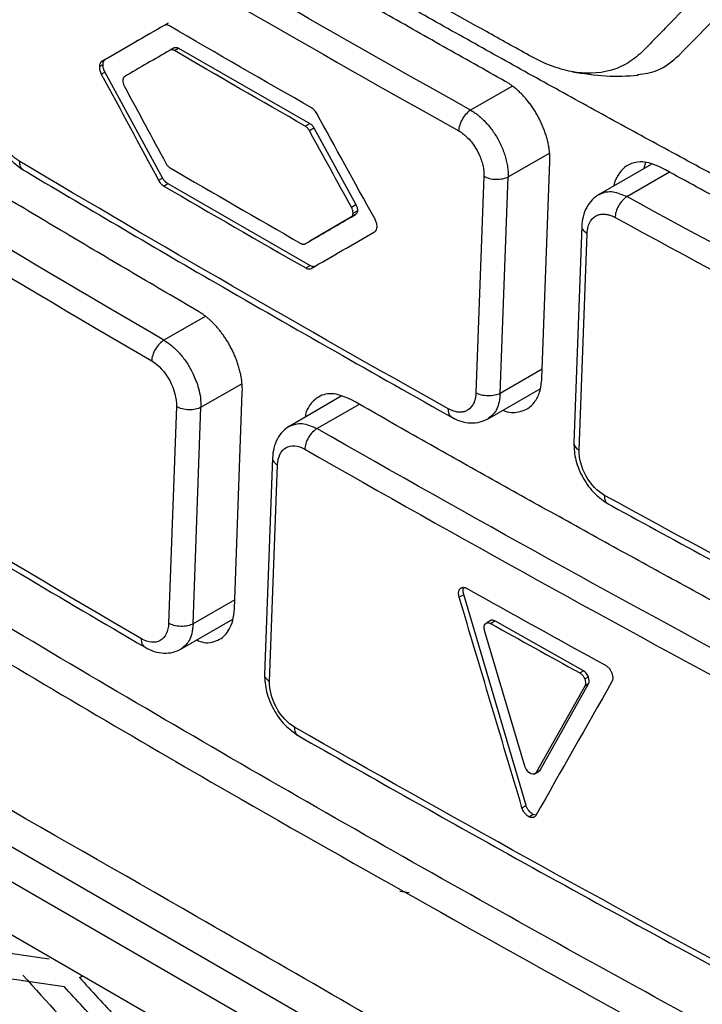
# Model space of a CAD drawing. Header units: millimetres. Extents: x 82 to 1002, y -172 to 1064.
# Tile 142 of 159: x 840 to 848, y 832 to 844. Entities that reach past the tile are written whole.
import ezdxf

# ---------------------------------------------------------------- set-up
doc = ezdxf.new("R2010")
doc.units = ezdxf.units.MM

msp = doc.modelspace()

# ---------------------------------------------------------------- linework, layer by layer
at = {"color": 7, "linetype": 'Continuous', "lineweight": 25}
for p, q in [((841.647, 843.507), (840.917, 843.086)), ((841.715, 843.221), (841.668, 843.194)), ((841.718, 843.19), (841.766, 843.217)), ((841.766, 843.217), (843.281, 842.348)), ((840.851, 843.006), (840.889, 843.028)), ((840.878, 843.063), (840.917, 843.086)), ((840.873, 842.918), (840.912, 842.94)), ((840.912, 842.94), (841.581, 841.717)), ((841.145, 842.892), (841.145, 842.892)), ((843.228, 842.318), (843.281, 842.348)), ((843.277, 842.265), (843.33, 842.296)), ((843.33, 842.296), (843.815, 841.41)), ((845.965, 839.404), (846.057, 841.907)), ((847.227, 841.875), (846.612, 841.521)), ((847.161, 841.898), (847.141, 841.826)), ((841.535, 841.691), (841.581, 841.717)), ((841.595, 841.625), (841.642, 841.652)), ((841.642, 841.652), (843.288, 840.708)), ((845.295, 841.737), (845.202, 839.234)), ((845.483, 839.228), (845.575, 841.731)), ((843.763, 841.38), (843.815, 841.41)), ((843.782, 841.311), (843.833, 841.34)), ((843.811, 841.294), (843.282, 840.989)), ((843.759, 841.264), (843.811, 841.294)), ((846.425, 841.166), (846.332, 838.657)), ((846.394, 838.574), (846.487, 841.077)), ((843.229, 840.958), (843.282, 840.989)), ((843.235, 840.678), (843.288, 840.708)), ((843.298, 840.672), (843.351, 840.703)), ((845.334, 838.931), (845.944, 839.283)), ((842.411, 836.739), (842.502, 839.242)), ((843.645, 839.195), (843.031, 838.84)), ((841.742, 839.076), (841.651, 836.573)), ((841.934, 836.566), (842.025, 839.068)), ((842.851, 838.484), (842.759, 835.981)), ((842.818, 835.899), (842.909, 838.402)), ((848.66, 828.892), (834.581, 837.019)), ((845.008, 836.875), (845.006, 836.884)), ((845.008, 836.875), (845.061, 836.905)), ((845.782, 834.469), (845.061, 836.905)), ((833.232, 836.787), (849.635, 827.318)), ((848.483, 828.59), (834.405, 836.717)), ((841.785, 836.269), (842.394, 836.62)), ((845.378, 836.607), (845.327, 836.577)), ((845.371, 836.57), (845.421, 836.599)), ((846.443, 836.024), (845.421, 836.599)), ((845.768, 834.921), (845.302, 836.489)), ((846.698, 836.088), (846.705, 836.084)), ((846.401, 836), (846.443, 836.024)), ((846.771, 836), (846.774, 835.991)), ((846.461, 835.847), (845.897, 834.849)), ((845.944, 834.876), (846.503, 835.871)), ((846.459, 835.929), (846.501, 835.953)), ((846.503, 835.871), (846.461, 835.847)), ((845.876, 834.831), (845.923, 834.858)), ((845.897, 834.849), (845.944, 834.876)), ((845.923, 834.859), (845.944, 834.876)), ((845.734, 834.442), (845.782, 834.469)), ((845.813, 834.338), (845.86, 834.365)), ((845.897, 834.355), (845.86, 834.365)), ((845.813, 834.338), (845.802, 834.345)), ((845.895, 834.353), (845.89, 834.344)), ((844.323, 833.476), (844.43, 833.463)), ((840.62, 832.479), (840.658, 832.5))]:
    msp.add_line(p, q, dxfattribs=at)
at = {"color": 8, "linetype": 'Continuous', "lineweight": 25}
for p, q in [((845.617, 842.776), (845.141, 842.501)), ((845.575, 841.731), (846.051, 842.006)), ((846.947, 841.502), (847.439, 841.787)), ((842.072, 840.116), (841.597, 839.842)), ((845.968, 839.508), (845.483, 839.228)), ((842.025, 839.068), (842.496, 839.34)), ((843.365, 838.822), (843.855, 839.104)), ((845.045, 836.987), (845.018, 836.971)), ((842.415, 836.844), (841.934, 836.566))]:
    msp.add_line(p, q, dxfattribs=at)
msp.add_arc((846.43, 838.665), 0.0986, 184.6027, 248.4276, dxfattribs=at)
at = {"color": 7, "linetype": 'Continuous', "lineweight": 25}
for points, knots in [([(849.911, 828.997), (849.877, 828.982), (849.759, 828.929), (849.376, 828.925), (848.731, 829.279), (847.951, 829.735), (846.803, 830.396), (844.813, 831.545), (841.335, 833.561), (838.034, 835.426), (835.634, 836.867), (834.864, 837.258), (834.444, 837.63), (834.165, 837.974), (833.816, 838.542), (833.555, 839.362), (833.206, 840.344), (832.216, 843.213), (831.249, 846.048), (830.295, 848.817), (830.013, 849.696), (830.079, 850.469), (830.146, 851.977), (830.219, 853.23), (830.276, 854.228)], [0, 0, 0, 0, 0.0045366, 0.015785, 0.0429601, 0.070566, 0.0981719, 0.1632429, 0.2794412, 0.463154, 0.5090821, 0.5319949, 0.543264, 0.5545106, 0.5658073, 0.5923623, 0.6187114, 0.6447354, 0.8213791, 0.8440777, 0.8667393, 0.8895064, 0.9120523, 1, 1, 1, 1]), ([(831.554, 852.983), (831.523, 852.076), (831.488, 851.057), (831.394, 849.831), (831.612, 849.169), (831.894, 848.27), (832.334, 846.891), (833.104, 844.499), (833.823, 842.25), (834.423, 840.479), (834.606, 839.843), (834.86, 839.369), (835.132, 839.001), (835.501, 838.72), (835.915, 838.478), (836.523, 838.095), (837.584, 837.446), (839.576, 836.239), (842.765, 834.36), (846.198, 832.45), (848.72, 831.047), (849.83, 830.49), (850.187, 830.52), (850.489, 830.673), (850.728, 831.067), (851.823, 832.453), (852.98, 834.033), (854.063, 835.449), (854.269, 835.718)], [0, 0, 0, 0, 0.069215, 0.077838, 0.095071, 0.112544, 0.140001, 0.189031, 0.276584, 0.293888, 0.311143, 0.319663, 0.328142, 0.341082, 0.35425, 0.367419, 0.398456, 0.453878, 0.552839, 0.691245, 0.760457, 0.77753, 0.786017, 0.794506, 0.811757, 0.82906, 0.967485, 1, 1, 1, 1]), ([(848.995, 845.076), (848.572, 844.65), (848.049, 844.119), (847.479, 843.539), (847.325, 843.381), (847.222, 843.276), (847.171, 843.222), (847.066, 843.121), (847.009, 843.077), (846.887, 843.006), (846.691, 842.924), (846.389, 842.916), (846.147, 842.985), (845.983, 843.048), (845.901, 843.089), (845.653, 843.225), (845.488, 843.317), (844.995, 843.592), (844.011, 844.142), (842.385, 845.069), (840.78, 846.007), (839.826, 846.575), (839.351, 846.86), (839.192, 846.954), (838.955, 847.099), (838.877, 847.151), (838.724, 847.27), (838.498, 847.471), (838.227, 847.811), (838.058, 848.103), (837.955, 848.304), (837.909, 848.407), (837.824, 848.618), (837.784, 848.724), (837.702, 848.936), (837.579, 849.254), (837.131, 850.421), (836.731, 851.485), (836.415, 852.338)], [0, 0, 0, 0, 0.125, 0.15625, 0.171875, 0.171875, 0.1875, 0.1875, 0.203125, 0.203125, 0.21875, 0.25, 0.265625, 0.265625, 0.28125, 0.28125, 0.3125, 0.3125, 0.375, 0.5, 0.625, 0.6875, 0.6875, 0.71875, 0.71875, 0.734375, 0.734375, 0.75, 0.78125, 0.796875, 0.796875, 0.8125, 0.8125, 0.828125, 0.828125, 0.84375, 0.875, 1, 1, 1, 1]), ([(853.202, 839.004), (852.954, 839.13), (852.457, 839.383), (851.716, 839.763), (850.978, 840.146), (850.243, 840.53), (849.512, 840.916), (848.783, 841.304), (848.058, 841.693), (847.335, 842.085), (846.616, 842.478), (845.9, 842.873), (845.187, 843.27), (844.478, 843.669), (843.771, 844.07), (843.068, 844.472), (842.368, 844.876), (841.671, 845.282), (840.977, 845.69), (840.286, 846.1), (839.598, 846.511), (838.914, 846.924), (838.233, 847.34), (837.555, 847.756), (836.88, 848.175), (836.208, 848.596), (835.539, 849.018), (834.873, 849.442), (834.211, 849.868), (833.552, 850.296), (833.115, 850.583), (832.896, 850.726)], [0, 0, 0, 0, 0.034527, 0.069044, 0.103552, 0.138053, 0.172546, 0.207033, 0.241513, 0.275989, 0.31046, 0.344927, 0.379391, 0.413852, 0.448312, 0.482771, 0.517229, 0.551688, 0.586148, 0.620609, 0.655073, 0.68954, 0.724011, 0.758487, 0.792967, 0.827454, 0.861947, 0.896448, 0.930956, 0.965473, 1, 1, 1, 1]), ([(845.541, 842.834), (845.302, 842.968), (844.824, 843.236), (844.111, 843.641), (843.4, 844.047), (842.693, 844.456), (841.989, 844.866), (841.288, 845.277), (840.824, 845.553), (840.592, 845.692)], [0, 0, 0, 0, 0.142864, 0.285722, 0.428574, 0.571426, 0.714278, 0.857136, 1, 1, 1, 1]), ([(841.997, 840.175), (841.746, 840.322), (841.244, 840.615), (840.496, 841.058), (839.751, 841.502), (839.009, 841.949), (838.271, 842.398), (837.537, 842.848), (837.05, 843.15), (836.806, 843.301)], [0, 0, 0, 0, 0.142837, 0.285676, 0.428519, 0.57137, 0.714232, 0.857108, 1, 1, 1, 1]), ([(841.681, 843.199), (841.679, 843.198), (841.674, 843.197), (841.67, 843.195), (841.668, 843.194)], [0, 0, 0, 0, 0.486864, 1, 1, 1, 1]), ([(841.704, 843.196), (841.7, 843.197), (841.692, 843.2), (841.685, 843.199), (841.681, 843.199)], [0, 0, 0, 0, 0.500892, 1, 1, 1, 1]), ([(841.718, 843.19), (841.715, 843.191), (841.711, 843.194), (841.706, 843.195), (841.704, 843.196)], [0, 0, 0, 0, 0.512688, 1, 1, 1, 1]), ([(841.715, 843.221), (841.719, 843.223), (841.726, 843.227), (841.738, 843.227), (841.752, 843.224), (841.761, 843.22), (841.766, 843.217)], [0, 0, 0, 0, 0.255431, 0.500486, 0.745291, 1, 1, 1, 1]), ([(847.07, 842.912), (847.149, 842.923), (847.332, 842.948), (847.469, 843.066), (847.546, 843.133)], [0, 0, 0, 0, 0.432568, 1, 1, 1, 1]), ([(840.917, 843.086), (840.913, 843.083), (840.905, 843.077), (840.897, 843.064), (840.891, 843.048), (840.889, 843.034), (840.889, 843.028)], [0, 0, 0, 0, 0.247965, 0.498059, 0.748654, 1, 1, 1, 1]), ([(840.889, 843.028), (840.889, 843.021), (840.889, 843.007), (840.893, 842.985), (840.901, 842.962), (840.908, 842.948), (840.912, 842.94)], [0, 0, 0, 0, 0.255109, 0.500032, 0.744938, 1, 1, 1, 1]), ([(846.317, 842.945), (846.445, 842.925), (846.697, 842.885), (846.951, 842.897), (847.077, 842.904)], [0, 0, 0, 0, 0.506496, 1, 1, 1, 1]), ([(841.123, 842.846), (841.123, 842.843), (841.122, 842.837), (841.123, 842.831), (841.123, 842.828)], [0, 0, 0, 0, 0.51301, 1, 1, 1, 1]), ([(841.125, 842.864), (841.125, 842.861), (841.123, 842.856), (841.123, 842.849), (841.123, 842.846)], [0, 0, 0, 0, 0.486867, 1, 1, 1, 1]), ([(841.123, 842.828), (841.124, 842.823), (841.126, 842.813), (841.129, 842.802), (841.131, 842.797)], [0, 0, 0, 0, 0.501455, 1, 1, 1, 1]), ([(841.135, 842.884), (841.133, 842.881), (841.129, 842.876), (841.126, 842.868), (841.125, 842.864)], [0, 0, 0, 0, 0.500993, 1, 1, 1, 1]), ([(841.131, 842.797), (841.132, 842.794), (841.135, 842.786), (841.139, 842.779), (841.141, 842.776)], [0, 0, 0, 0, 0.487096, 1, 1, 1, 1]), ([(841.145, 842.892), (841.143, 842.891), (841.14, 842.889), (841.137, 842.886), (841.135, 842.884)], [0, 0, 0, 0, 0.5127681, 1, 1, 1, 1]), ([(846.057, 841.907), (846.057, 841.925), (846.058, 841.96), (846.054, 842.015), (846.046, 842.07), (846.036, 842.126), (846.021, 842.182), (846.004, 842.237), (845.984, 842.291), (845.962, 842.344), (845.937, 842.396), (845.91, 842.446), (845.882, 842.494), (845.851, 842.54), (845.819, 842.584), (845.786, 842.625), (845.753, 842.664), (845.718, 842.699), (845.683, 842.732), (845.648, 842.762), (845.612, 842.789), (845.577, 842.814), (845.553, 842.827), (845.541, 842.834)], [0, 0, 0, 0, 0.053543, 0.106492, 0.158847, 0.210609, 0.261777, 0.312351, 0.362333, 0.411722, 0.460519, 0.508724, 0.556337, 0.603359, 0.649789, 0.695629, 0.740878, 0.785538, 0.829608, 0.873088, 0.91598, 0.958284, 1, 1, 1, 1]), ([(839.591, 842.526), (839.594, 842.46), (839.601, 842.328), (839.687, 842.113), (839.795, 841.958), (839.896, 841.861), (839.948, 841.826), (839.975, 841.809)], [0, 0, 0, 0, 0.249366, 0.498429, 0.748241, 0.874115, 1, 1, 1, 1]), ([(839.93, 841.91), (839.923, 841.914), (839.904, 841.926), (839.865, 841.955), (839.809, 842.01), (839.753, 842.085), (839.71, 842.163), (839.68, 842.235), (839.661, 842.301), (839.651, 842.358), (839.646, 842.403), (839.647, 842.43), (839.647, 842.441)], [0, 0, 0, 0, 0.0468035, 0.1184656, 0.255337, 0.4261876, 0.5444023, 0.6578571, 0.7740217, 0.8597158, 0.9394813, 1, 1, 1, 1]), ([(845.141, 842.501), (845.125, 842.492), (845.108, 842.478), (845.075, 842.443), (845.059, 842.422), (845.032, 842.375), (845.021, 842.351), (845.007, 842.304), (845.003, 842.281), (845.003, 842.262)], [0, 0, 0, 0, 0.25, 0.25, 0.5, 0.5, 0.75, 0.75, 1, 1, 1, 1]), ([(845.141, 842.501), (845.155, 842.493), (845.183, 842.476), (845.224, 842.446), (845.266, 842.411), (845.306, 842.371), (845.346, 842.327), (845.385, 842.278), (845.421, 842.225), (845.455, 842.169), (845.485, 842.11), (845.512, 842.049), (845.535, 841.985), (845.554, 841.921), (845.567, 841.856), (845.575, 841.792), (845.575, 841.751), (845.575, 841.731)], [0, 0, 0, 0, 0.058758, 0.118643, 0.179657, 0.2418, 0.305071, 0.369473, 0.435005, 0.501668, 0.569462, 0.638387, 0.708445, 0.779634, 0.851957, 0.925412, 1, 1, 1, 1]), ([(843.281, 842.348), (843.286, 842.345), (843.295, 842.34), (843.308, 842.327), (843.32, 842.313), (843.327, 842.302), (843.33, 842.296)], [0, 0, 0, 0, 0.254771, 0.499595, 0.744627, 1, 1, 1, 1]), ([(843.245, 842.306), (843.242, 842.308), (843.237, 842.313), (843.231, 842.316), (843.228, 842.318)], [0, 0, 0, 0, 0.487125, 1, 1, 1, 1]), ([(843.266, 842.283), (843.263, 842.287), (843.256, 842.296), (843.249, 842.303), (843.245, 842.306)], [0, 0, 0, 0, 0.501306, 1, 1, 1, 1]), ([(843.277, 842.265), (843.275, 842.268), (843.272, 842.274), (843.268, 842.28), (843.266, 842.283)], [0, 0, 0, 0, 0.512853, 1, 1, 1, 1]), ([(845.003, 842.262), (845.012, 842.257), (845.027, 842.248), (845.049, 842.232), (845.085, 842.204), (845.156, 842.134), (845.236, 842.011), (845.279, 841.885), (845.292, 841.812), (845.295, 841.77), (845.295, 841.749), (845.295, 841.737)], [0, 0, 0, 0, 0.056292, 0.095945, 0.141687, 0.287438, 0.570898, 0.784688, 0.892067, 0.93367, 1, 1, 1, 1]), ([(841.62, 841.887), (841.622, 841.884), (841.625, 841.878), (841.629, 841.872), (841.631, 841.87)], [0, 0, 0, 0, 0.513002, 1, 1, 1, 1]), ([(841.631, 841.87), (841.634, 841.865), (841.641, 841.856), (841.648, 841.85), (841.652, 841.846)], [0, 0, 0, 0, 0.50124, 1, 1, 1, 1]), ([(847.347, 841.836), (847.28, 841.864), (847.176, 841.908), (847.046, 841.902), (846.935, 841.862), (846.847, 841.77), (846.803, 841.676), (846.795, 841.628), (846.795, 841.626)], [0, 0, 0, 0, 0.265433, 0.414284, 0.573519, 0.817132, 0.994122, 1, 1, 1, 1]), ([(839.941, 841.829), (840.688, 841.387), (842.34, 840.411), (844.029, 839.457), (844.954, 838.935)], [0, 0, 0, 0, 0.4524822, 1, 1, 1, 1]), ([(841.652, 841.846), (841.655, 841.844), (841.66, 841.839), (841.666, 841.836), (841.669, 841.834)], [0, 0, 0, 0, 0.4869302, 1, 1, 1, 1]), ([(852.509, 839.101), (852.26, 839.229), (851.762, 839.485), (851.018, 839.872), (850.277, 840.261), (849.54, 840.652), (848.806, 841.044), (848.074, 841.439), (847.589, 841.703), (847.347, 841.836)], [0, 0, 0, 0, 0.142919, 0.285812, 0.428683, 0.571534, 0.714369, 0.85719, 1, 1, 1, 1]), ([(841.581, 841.717), (841.585, 841.71), (841.593, 841.697), (841.608, 841.679), (841.625, 841.663), (841.636, 841.656), (841.642, 841.652)], [0, 0, 0, 0, 0.2480267, 0.4980628, 0.7485964, 1, 1, 1, 1]), ([(845.295, 841.737), (845.311, 841.727), (845.333, 841.719), (845.381, 841.707), (845.408, 841.703), (845.463, 841.702), (845.49, 841.704), (845.538, 841.715), (845.558, 841.722), (845.575, 841.731)], [0, 0, 0, 0, 0.25, 0.25, 0.5, 0.5, 0.75, 0.75, 1, 1, 1, 1]), ([(846.628, 841.53), (846.599, 841.51), (846.542, 841.471), (846.479, 841.381), (846.435, 841.274), (846.428, 841.194), (846.425, 841.154)], [0, 0, 0, 0, 0.25397, 0.50743, 0.757194, 1, 1, 1, 1]), ([(846.947, 841.502), (846.931, 841.493), (846.914, 841.479), (846.881, 841.444), (846.865, 841.422), (846.838, 841.376), (846.828, 841.351), (846.814, 841.304), (846.81, 841.282), (846.809, 841.263)], [0, 0, 0, 0, 0.25, 0.25, 0.5, 0.5, 0.75, 0.75, 1, 1, 1, 1]), ([(843.773, 841.359), (843.772, 841.363), (843.769, 841.37), (843.765, 841.377), (843.763, 841.38)], [0, 0, 0, 0, 0.487095, 1, 1, 1, 1]), ([(843.781, 841.328), (843.78, 841.333), (843.779, 841.344), (843.775, 841.354), (843.773, 841.359)], [0, 0, 0, 0, 0.501385, 1, 1, 1, 1]), ([(843.779, 841.292), (843.78, 841.295), (843.781, 841.301), (843.782, 841.307), (843.782, 841.311)], [0, 0, 0, 0, 0.486706, 1, 1, 1, 1]), ([(843.782, 841.311), (843.782, 841.314), (843.782, 841.319), (843.781, 841.325), (843.781, 841.328)], [0, 0, 0, 0, 0.512891, 1, 1, 1, 1]), ([(843.833, 841.34), (843.833, 841.335), (843.832, 841.324), (843.827, 841.311), (843.82, 841.301), (843.814, 841.296), (843.811, 841.294)], [0, 0, 0, 0, 0.255705, 0.500811, 0.745499, 1, 1, 1, 1]), ([(843.815, 841.41), (843.818, 841.404), (843.824, 841.393), (843.83, 841.375), (843.833, 841.357), (843.833, 841.346), (843.833, 841.34)], [0, 0, 0, 0, 0.254753, 0.499544, 0.744569, 1, 1, 1, 1]), ([(846.487, 841.077), (846.488, 841.085), (846.489, 841.107), (846.496, 841.151), (846.517, 841.209), (846.555, 841.259), (846.602, 841.288), (846.649, 841.301), (846.696, 841.301), (846.74, 841.292), (846.777, 841.28), (846.8, 841.268), (846.809, 841.263)], [0, 0, 0, 0, 0.046748, 0.118411, 0.255235, 0.42603, 0.544244, 0.657657, 0.773866, 0.85982, 0.939564, 1, 1, 1, 1]), ([(843.759, 841.264), (843.761, 841.265), (843.765, 841.267), (843.768, 841.271), (843.769, 841.272)], [0, 0, 0, 0, 0.5126747, 1, 1, 1, 1]), ([(843.769, 841.272), (843.771, 841.275), (843.776, 841.28), (843.778, 841.288), (843.779, 841.292)], [0, 0, 0, 0, 0.500779, 1, 1, 1, 1]), ([(843.179, 840.962), (843.182, 840.961), (843.186, 840.958), (843.191, 840.957), (843.194, 840.956)], [0, 0, 0, 0, 0.512971, 1, 1, 1, 1]), ([(843.194, 840.956), (843.198, 840.955), (843.205, 840.952), (843.212, 840.953), (843.216, 840.953)], [0, 0, 0, 0, 0.50088, 1, 1, 1, 1]), ([(843.216, 840.953), (843.218, 840.954), (843.223, 840.955), (843.227, 840.957), (843.229, 840.958)], [0, 0, 0, 0, 0.486644, 1, 1, 1, 1]), ([(843.288, 840.708), (843.294, 840.705), (843.305, 840.7), (843.322, 840.696), (843.338, 840.697), (843.347, 840.701), (843.351, 840.703)], [0, 0, 0, 0, 0.247857, 0.497858, 0.74843, 1, 1, 1, 1]), ([(842.502, 839.242), (842.503, 839.26), (842.503, 839.295), (842.499, 839.35), (842.492, 839.404), (842.482, 839.459), (842.468, 839.513), (842.453, 839.566), (842.434, 839.618), (842.414, 839.668), (842.392, 839.717), (842.368, 839.763), (842.344, 839.808), (842.318, 839.85), (842.291, 839.89), (842.264, 839.928), (842.236, 839.963), (842.209, 839.996), (842.181, 840.026), (842.153, 840.054), (842.126, 840.08), (842.099, 840.103), (842.073, 840.124), (842.047, 840.143), (842.021, 840.16), (842.005, 840.17), (841.997, 840.175)], [0, 0, 0, 0, 0.053795, 0.106535, 0.15822, 0.20885, 0.258426, 0.306947, 0.354413, 0.400824, 0.446181, 0.490483, 0.53373, 0.575923, 0.617061, 0.657145, 0.696174, 0.734149, 0.771069, 0.806935, 0.841747, 0.875506, 0.90821, 0.93986, 0.970457, 1, 1, 1, 1]), ([(841.597, 839.842), (841.581, 839.833), (841.563, 839.819), (841.529, 839.785), (841.513, 839.764), (841.485, 839.718), (841.474, 839.693), (841.46, 839.646), (841.456, 839.624), (841.455, 839.605)], [0, 0, 0, 0, 0.25, 0.25, 0.5, 0.5, 0.75, 0.75, 1, 1, 1, 1]), ([(841.597, 839.842), (841.611, 839.834), (841.638, 839.817), (841.679, 839.786), (841.72, 839.751), (841.76, 839.711), (841.799, 839.666), (841.837, 839.618), (841.873, 839.565), (841.906, 839.51), (841.938, 839.446), (841.97, 839.371), (842, 839.28), (842.022, 839.175), (842.024, 839.106), (842.025, 839.068)], [0, 0, 0, 0, 0.058863, 0.118766, 0.17971, 0.241694, 0.30472, 0.368787, 0.433896, 0.500048, 0.56736, 0.651026, 0.751033, 0.867364, 1, 1, 1, 1]), ([(841.455, 839.605), (841.534, 839.559), (841.61, 839.475), (841.716, 839.28), (841.745, 839.169), (841.742, 839.076)], [0, 0, 0, 0, 0.5, 0.5, 1, 1, 1, 1]), ([(836.179, 839.421), (836.953, 838.944), (838.665, 837.89), (840.419, 836.859), (841.378, 836.295)], [0, 0, 0, 0, 0.452482, 1, 1, 1, 1]), ([(845.513, 839.034), (845.522, 839.031), (845.593, 839), (845.695, 839.008), (845.807, 839.052), (845.885, 839.127), (845.947, 839.242), (845.958, 839.349), (845.965, 839.404)], [0, 0, 0, 0, 0.036154, 0.290277, 0.44279, 0.611929, 0.797673, 1, 1, 1, 1]), ([(843.765, 839.154), (843.695, 839.184), (843.555, 839.245), (843.385, 839.207), (843.285, 839.105), (843.237, 839.018), (843.23, 838.965), (843.228, 838.954)], [0, 0, 0, 0, 0.283729, 0.575878, 0.79854, 0.959494, 1, 1, 1, 1]), ([(849.181, 836.158), (848.919, 836.299), (848.396, 836.58), (847.616, 837.004), (846.838, 837.43), (846.065, 837.858), (845.294, 838.288), (844.527, 838.72), (844.019, 839.009), (843.765, 839.154)], [0, 0, 0, 0, 0.142892, 0.285768, 0.42863, 0.571481, 0.714324, 0.857163, 1, 1, 1, 1]), ([(845.202, 839.234), (845.202, 839.224), (845.201, 839.206), (845.197, 839.181), (845.191, 839.154), (845.181, 839.126), (845.152, 839.067), (845.111, 839.031), (845.065, 839.017), (845.054, 839.014), (845.043, 839.013), (845.021, 839.01), (844.986, 839.012), (844.946, 839.022), (844.912, 839.035), (844.894, 839.044), (844.883, 839.05)], [0, 0, 0, 0, 0.056997, 0.096374, 0.141429, 0.220109, 0.285281, 0.569826, 0.599323, 0.632291, 0.653337, 0.677231, 0.785592, 0.892044, 0.932272, 1, 1, 1, 1]), ([(845.483, 839.228), (845.466, 839.219), (845.445, 839.212), (845.397, 839.201), (845.37, 839.199), (845.316, 839.2), (845.289, 839.204), (845.24, 839.216), (845.219, 839.225), (845.202, 839.234)], [0, 0, 0, 0, 0.25, 0.25, 0.5, 0.5, 0.75, 0.75, 1, 1, 1, 1]), ([(842.025, 839.068), (841.988, 839.049), (841.936, 839.038), (841.831, 839.041), (841.779, 839.054), (841.742, 839.076)], [0, 0, 0, 0, 0.5, 0.5, 1, 1, 1, 1]), ([(849.881, 830.842), (847.442, 832.142), (843.851, 834.134), (839.785, 836.529), (837.783, 837.743), (836.79, 838.355), (836.296, 838.662), (836.049, 838.815), (835.943, 838.881), (835.873, 838.925), (835.838, 838.947), (835.802, 838.97)], [0, 0, 0, 0, 0.5, 0.75, 0.875, 0.9375, 0.96875, 0.984375, 0.992188, 0.992188, 1, 1, 1, 1]), ([(844.919, 838.955), (844.955, 838.937), (845.028, 838.901), (845.142, 838.883), (845.252, 838.893), (845.315, 838.923), (845.346, 838.938)], [0, 0, 0, 0, 0.243937, 0.493658, 0.746488, 1, 1, 1, 1]), ([(843.051, 838.852), (843.023, 838.832), (842.967, 838.794), (842.905, 838.705), (842.862, 838.601), (842.854, 838.522), (842.851, 838.483)], [0, 0, 0, 0, 0.255486, 0.508219, 0.757766, 1, 1, 1, 1]), ([(843.365, 838.822), (843.349, 838.812), (843.332, 838.799), (843.298, 838.764), (843.282, 838.743), (843.254, 838.696), (843.243, 838.672), (843.229, 838.625), (843.225, 838.603), (843.225, 838.583)], [0, 0, 0, 0, 0.25, 0.25, 0.5, 0.5, 0.75, 0.75, 1, 1, 1, 1]), ([(842.909, 838.402), (842.913, 838.495), (842.949, 838.568), (843.065, 838.635), (843.145, 838.629), (843.225, 838.583)], [0, 0, 0, 0, 0.5, 0.5, 1, 1, 1, 1]), ([(846.332, 838.656), (846.336, 838.59), (846.344, 838.458), (846.435, 838.246), (846.57, 838.059), (846.679, 837.986), (846.734, 837.949)], [0, 0, 0, 0, 0.25, 0.499656, 0.749721, 1, 1, 1, 1]), ([(846.689, 838.05), (846.609, 838.094), (846.53, 838.176), (846.42, 838.37), (846.391, 838.48), (846.394, 838.574)], [0, 0, 0, 0, 0.5, 0.5, 1, 1, 1, 1]), ([(846.699, 837.968), (847.477, 837.544), (849.198, 836.607), (850.955, 835.693), (851.917, 835.193)], [0, 0, 0, 0, 0.4524821, 1, 1, 1, 1]), ([(845.022, 836.975), (845.025, 836.978), (845.032, 836.983), (845.044, 836.987), (845.057, 836.989), (845.067, 836.987), (845.072, 836.986)], [0, 0, 0, 0, 0.252336, 0.498236, 0.745038, 1, 1, 1, 1]), ([(845.061, 836.905), (845.058, 836.918), (845.053, 836.94), (845.055, 836.966), (845.058, 836.981), (845.061, 836.986), (845.061, 836.986)], [0, 0, 0, 0, 0.429715, 0.707624, 0.985948, 1, 1, 1, 1]), ([(845.072, 836.986), (845.075, 836.985), (845.083, 836.982), (845.09, 836.979), (845.094, 836.977)], [0, 0, 0, 0, 0.49716, 1, 1, 1, 1]), ([(845.006, 836.884), (845.005, 836.89), (845.002, 836.903), (845.001, 836.921), (845.003, 836.938), (845.006, 836.948), (845.007, 836.953)], [0, 0, 0, 0, 0.25236, 0.498252, 0.745038, 1, 1, 1, 1]), ([(845.007, 836.953), (845.009, 836.956), (845.012, 836.963), (845.016, 836.968), (845.018, 836.971)], [0, 0, 0, 0, 0.497061, 1, 1, 1, 1]), ([(841.977, 836.38), (842.004, 836.368), (842.066, 836.342), (842.155, 836.352), (842.262, 836.389), (842.345, 836.477), (842.398, 836.604), (842.406, 836.693), (842.411, 836.739)], [0, 0, 0, 0, 0.113537, 0.262374, 0.416279, 0.67258, 0.827529, 1, 1, 1, 1]), ([(841.651, 836.573), (841.647, 836.481), (841.612, 836.407), (841.496, 836.34), (841.417, 836.347), (841.338, 836.393)], [0, 0, 0, 0, 0.5, 0.5, 1, 1, 1, 1]), ([(841.934, 836.566), (841.917, 836.557), (841.896, 836.549), (841.847, 836.539), (841.82, 836.536), (841.764, 836.538), (841.737, 836.542), (841.688, 836.555), (841.667, 836.564), (841.651, 836.573)], [0, 0, 0, 0, 0.25, 0.25, 0.5, 0.5, 0.75, 0.75, 1, 1, 1, 1]), ([(845.421, 836.599), (845.413, 836.603), (845.4, 836.609), (845.383, 836.608), (845.373, 836.605), (845.368, 836.601), (845.367, 836.6)], [0, 0, 0, 0, 0.389943, 0.642175, 0.894781, 1, 1, 1, 1]), ([(841.378, 836.295), (841.414, 836.277), (841.485, 836.242), (841.597, 836.224), (841.706, 836.232), (841.768, 836.262), (841.799, 836.277)], [0, 0, 0, 0, 0.243769, 0.493526, 0.74649, 1, 1, 1, 1]), ([(846.705, 836.084), (846.71, 836.081), (846.72, 836.074), (846.734, 836.061), (846.746, 836.045), (846.754, 836.033), (846.758, 836.027)], [0, 0, 0, 0, 0.252318, 0.498212, 0.745019, 1, 1, 1, 1]), ([(842.759, 835.98), (842.763, 835.915), (842.771, 835.784), (842.858, 835.573), (842.989, 835.387), (843.095, 835.311), (843.148, 835.274)], [0, 0, 0, 0, 0.249862, 0.499386, 0.749469, 1, 1, 1, 1]), ([(846.758, 836.027), (846.76, 836.023), (846.765, 836.014), (846.769, 836.004), (846.771, 836)], [0, 0, 0, 0, 0.497147, 1, 1, 1, 1]), ([(846.774, 835.991), (846.776, 835.985), (846.78, 835.972), (846.783, 835.953), (846.784, 835.935), (846.782, 835.924), (846.781, 835.919)], [0, 0, 0, 0, 0.252114, 0.497901, 0.74476, 1, 1, 1, 1]), ([(843.107, 835.372), (843.028, 835.417), (842.951, 835.5), (842.844, 835.696), (842.815, 835.806), (842.818, 835.899)], [0, 0, 0, 0, 0.5, 0.5, 1, 1, 1, 1]), ([(846.781, 835.919), (846.78, 835.915), (846.778, 835.907), (846.775, 835.901), (846.773, 835.898)], [0, 0, 0, 0, 0.49698, 1, 1, 1, 1]), ([(843.148, 835.274), (843.955, 834.815), (845.74, 833.803), (847.564, 832.814), (848.563, 832.272)], [0, 0, 0, 0, 0.452482, 1, 1, 1, 1]), ([(845.802, 834.345), (845.797, 834.348), (845.787, 834.356), (845.774, 834.37), (845.759, 834.389), (845.744, 834.413), (845.738, 834.432), (845.734, 834.442)], [0, 0, 0, 0, 0.163319, 0.329292, 0.502553, 0.750322, 1, 1, 1, 1]), ([(845.86, 834.365), (845.843, 834.375), (845.827, 834.39), (845.799, 834.426), (845.789, 834.448), (845.782, 834.469)], [0, 0, 0, 0, 0.5, 0.5, 1, 1, 1, 1]), ([(845.89, 834.344), (845.887, 834.341), (845.881, 834.335), (845.869, 834.33), (845.854, 834.326), (845.835, 834.327), (845.82, 834.334), (845.813, 834.338)], [0, 0, 0, 0, 0.163389, 0.329383, 0.502591, 0.750374, 1, 1, 1, 1]), ([(839.428, 832.82), (839.568, 832.799), (839.847, 832.757), (840.128, 832.717), (840.269, 832.696)], [0, 0, 0, 0, 0.500449, 1, 1, 1, 1]), ([(840.446, 832.373), (840.305, 832.393), (840.024, 832.433), (839.744, 832.474), (839.604, 832.495)], [0, 0, 0, 0, 0.4995511, 1, 1, 1, 1]), ([(840.62, 832.479), (840.762, 832.324), (841.046, 832.014), (841.332, 831.705), (841.475, 831.551)], [0, 0, 0, 0, 0.5004412, 1, 1, 1, 1]), ([(841.3, 831.446), (841.157, 831.6), (840.872, 831.909), (840.588, 832.218), (840.446, 832.373)], [0, 0, 0, 0, 0.499553, 1, 1, 1, 1]), ([(839.606, 832.301), (839.747, 832.145), (840.029, 831.835), (840.312, 831.525), (840.454, 831.37)], [0, 0, 0, 0, 0.500493, 1, 1, 1, 1]), ([(840.28, 831.265), (840.139, 831.42), (839.855, 831.73), (839.574, 832.04), (839.433, 832.196)], [0, 0, 0, 0, 0.499509, 1, 1, 1, 1])]:
    msp.add_open_spline(points, degree=3, knots=knots, dxfattribs=at)
for points in [[(845.141, 842.501), (843.466, 843.439), (841.816, 844.391), (840.192, 845.358)], [(840.048, 845.122), (841.673, 844.154), (843.325, 843.201), (845.003, 842.262)], [(847.546, 843.133), (848.173, 843.773), (848.808, 844.419), (849.452, 845.069)], [(841.6, 843.48), (841.376, 843.351), (841.135, 843.212), (840.878, 843.063)], [(841.614, 843.485), (841.609, 843.485), (841.604, 843.483), (841.6, 843.48)], [(841.642, 843.484), (841.632, 843.486), (841.623, 843.487), (841.614, 843.485)], [(841.662, 843.475), (841.655, 843.479), (841.648, 843.482), (841.642, 843.484)], [(843.303, 842.528), (842.753, 842.842), (842.206, 843.157), (841.662, 843.475)], [(841.668, 843.194), (841.493, 843.093), (841.319, 842.993), (841.145, 842.892)], [(843.228, 842.318), (842.722, 842.607), (842.219, 842.898), (841.718, 843.19)], [(840.853, 843.026), (840.852, 843.02), (840.851, 843.013), (840.851, 843.006)], [(840.865, 843.052), (840.86, 843.045), (840.856, 843.036), (840.853, 843.026)], [(840.878, 843.063), (840.873, 843.061), (840.869, 843.057), (840.865, 843.052)], [(841.597, 839.842), (839.838, 840.868), (838.108, 841.911), (836.407, 842.968)], [(840.851, 843.006), (840.85, 842.998), (840.851, 842.989), (840.852, 842.98)], [(840.852, 842.98), (840.854, 842.967), (840.857, 842.954), (840.862, 842.941)], [(840.862, 842.941), (840.865, 842.933), (840.869, 842.926), (840.873, 842.918)], [(840.873, 842.918), (841.096, 842.503), (841.317, 842.094), (841.535, 841.691)], [(836.26, 842.734), (837.963, 841.675), (839.695, 840.632), (841.455, 839.605)], [(841.141, 842.776), (841.3, 842.479), (841.46, 842.183), (841.62, 841.887)], [(843.321, 842.515), (843.315, 842.52), (843.309, 842.524), (843.303, 842.528)], [(843.348, 842.487), (843.339, 842.498), (843.33, 842.507), (843.321, 842.515)], [(843.363, 842.462), (843.359, 842.471), (843.353, 842.479), (843.348, 842.487)], [(844.036, 841.241), (843.795, 841.676), (843.571, 842.084), (843.363, 842.462)], [(843.763, 841.38), (843.601, 841.675), (843.439, 841.97), (843.277, 842.265)], [(844.883, 839.05), (843.207, 839.989), (841.556, 840.942), (839.93, 841.91)], [(841.669, 841.834), (842.17, 841.542), (842.673, 841.252), (843.179, 840.962)], [(841.535, 841.691), (841.539, 841.682), (841.545, 841.674), (841.55, 841.666)], [(841.55, 841.666), (841.558, 841.655), (841.568, 841.645), (841.577, 841.637)], [(841.577, 841.637), (841.583, 841.632), (841.589, 841.628), (841.595, 841.625)], [(841.595, 841.625), (842.139, 841.307), (842.686, 840.992), (843.235, 840.678)], [(852.108, 838.767), (850.362, 839.663), (848.642, 840.575), (846.947, 841.502)], [(843.229, 840.958), (843.406, 841.06), (843.582, 841.162), (843.759, 841.264)], [(844.047, 841.218), (844.044, 841.225), (844.04, 841.233), (844.036, 841.241)], [(844.057, 841.179), (844.055, 841.192), (844.052, 841.205), (844.047, 841.218)], [(846.809, 841.263), (848.506, 840.335), (850.228, 839.422), (851.975, 838.525)], [(843.298, 840.672), (843.538, 840.811), (843.783, 840.952), (844.031, 841.095)], [(844.031, 841.095), (844.036, 841.098), (844.04, 841.102), (844.044, 841.107)], [(844.044, 841.107), (844.05, 841.114), (844.054, 841.123), (844.056, 841.133)], [(844.056, 841.133), (844.058, 841.14), (844.059, 841.146), (844.059, 841.154)], [(844.059, 841.154), (844.059, 841.162), (844.059, 841.17), (844.057, 841.179)], [(843.235, 840.678), (843.242, 840.674), (843.249, 840.671), (843.256, 840.669)], [(843.256, 840.669), (843.266, 840.666), (843.275, 840.666), (843.284, 840.667)], [(843.284, 840.667), (843.289, 840.668), (843.294, 840.67), (843.298, 840.672)], [(841.338, 836.393), (839.577, 837.42), (837.844, 838.462), (836.138, 839.52)], [(848.781, 835.825), (846.948, 836.807), (845.143, 837.806), (843.365, 838.822)], [(843.225, 838.583), (845.004, 837.567), (846.811, 836.568), (848.645, 835.585)], [(851.846, 835.308), (850.103, 836.207), (848.384, 837.121), (846.689, 838.05)], [(845.734, 834.442), (845.492, 835.253), (845.25, 836.064), (845.008, 836.875)], [(845.018, 836.971), (845.019, 836.972), (845.02, 836.974), (845.022, 836.975)], [(845.094, 836.977), (845.626, 836.679), (846.161, 836.383), (846.698, 836.088)], [(845.298, 836.512), (845.295, 836.531), (845.299, 836.549), (845.307, 836.561)], [(845.307, 836.561), (845.308, 836.563), (845.309, 836.564), (845.31, 836.565)], [(845.31, 836.565), (845.313, 836.569), (845.317, 836.573), (845.322, 836.575)], [(845.322, 836.575), (845.334, 836.581), (845.35, 836.58), (845.366, 836.573)], [(845.366, 836.573), (845.367, 836.572), (845.369, 836.571), (845.371, 836.57)], [(845.371, 836.57), (845.713, 836.379), (846.056, 836.189), (846.401, 836)], [(845.302, 836.489), (845.3, 836.497), (845.298, 836.504), (845.298, 836.512)], [(846.401, 836), (846.407, 835.996), (846.413, 835.992), (846.418, 835.987)], [(846.418, 835.987), (846.434, 835.974), (846.447, 835.956), (846.456, 835.935)], [(846.501, 835.953), (846.489, 835.983), (846.467, 836.011), (846.443, 836.024)], [(846.773, 835.898), (846.48, 835.383), (846.187, 834.867), (845.895, 834.353)], [(846.456, 835.935), (846.457, 835.933), (846.458, 835.931), (846.459, 835.929)], [(846.459, 835.929), (846.462, 835.921), (846.465, 835.913), (846.466, 835.906)], [(846.463, 835.852), (846.462, 835.85), (846.462, 835.849), (846.461, 835.847)], [(846.466, 835.906), (846.47, 835.885), (846.469, 835.866), (846.463, 835.852)], [(846.503, 835.871), (846.514, 835.891), (846.513, 835.922), (846.501, 835.953)], [(848.523, 832.37), (846.691, 833.355), (844.886, 834.355), (843.107, 835.372)], [(845.772, 834.909), (845.771, 834.913), (845.77, 834.917), (845.768, 834.921)], [(845.831, 834.837), (845.807, 834.851), (845.784, 834.879), (845.772, 834.909)], [(845.84, 834.833), (845.837, 834.834), (845.834, 834.836), (845.831, 834.837)], [(845.897, 834.849), (845.886, 834.83), (845.864, 834.823), (845.84, 834.833)], [(839.966, 832.506), (840.245, 832.198), (840.526, 831.89), (840.807, 831.582)]]:
    msp.add_open_spline(points, degree=3, dxfattribs=at)
at = {"color": 8, "linetype": 'Continuous', "lineweight": 25}
for points, knots in [([(839.971, 841.812), (839.97, 841.812), (839.962, 841.815), (839.951, 841.828), (839.933, 841.857), (839.931, 841.889), (839.93, 841.91)], [0, 0, 0, 0, 0.011459, 0.272481, 0.52776, 1, 1, 1, 1]), ([(846.625, 841.528), (846.65, 841.539), (846.7, 841.561), (846.808, 841.563), (846.893, 841.526), (846.947, 841.502)], [0, 0, 0, 0, 0.284853, 0.546675, 1, 1, 1, 1]), ([(846.426, 841.159), (846.426, 841.159), (846.42, 841.144), (846.438, 841.112), (846.471, 841.088), (846.487, 841.077)], [0, 0, 0, 0, 0.029612, 0.514806, 1, 1, 1, 1]), ([(845.483, 839.228), (845.475, 839.163), (845.46, 839.033), (845.382, 838.969), (845.344, 838.937)], [0, 0, 0, 0, 0.50209, 1, 1, 1, 1]), ([(844.925, 838.952), (844.924, 838.952), (844.915, 838.956), (844.904, 838.969), (844.886, 838.998), (844.885, 839.03), (844.883, 839.05)], [0, 0, 0, 0, 0.0267984, 0.2837711, 0.5350878, 1, 1, 1, 1]), ([(843.049, 838.85), (843.096, 838.867), (843.189, 838.901), (843.306, 838.848), (843.365, 838.822)], [0, 0, 0, 0, 0.496609, 1, 1, 1, 1]), ([(842.851, 838.483), (842.851, 838.482), (842.846, 838.468), (842.862, 838.437), (842.894, 838.414), (842.909, 838.402)], [0, 0, 0, 0, 0.0155767, 0.5077883, 1, 1, 1, 1]), ([(846.731, 837.954), (846.726, 837.955), (846.709, 837.963), (846.692, 837.995), (846.69, 838.032), (846.689, 838.05)], [0, 0, 0, 0, 0.149592, 0.592313, 1, 1, 1, 1]), ([(841.934, 836.566), (841.93, 836.527), (841.924, 836.453), (841.882, 836.346), (841.829, 836.303), (841.796, 836.276)], [0, 0, 0, 0, 0.301436, 0.569468, 1, 1, 1, 1]), ([(841.379, 836.295), (841.378, 836.295), (841.37, 836.299), (841.359, 836.312), (841.341, 836.341), (841.339, 836.373), (841.338, 836.393)], [0, 0, 0, 0, 0.0138963, 0.2742841, 0.528935, 1, 1, 1, 1]), ([(842.76, 835.981), (842.76, 835.981), (842.754, 835.966), (842.771, 835.935), (842.802, 835.911), (842.818, 835.899)], [0, 0, 0, 0, 0.026626, 0.513313, 1, 1, 1, 1]), ([(843.148, 835.274), (843.147, 835.274), (843.139, 835.277), (843.128, 835.291), (843.11, 835.32), (843.108, 835.351), (843.107, 835.372)], [0, 0, 0, 0, 0.017453, 0.276902, 0.530635, 1, 1, 1, 1])]:
    msp.add_open_spline(points, degree=3, knots=knots, dxfattribs=at)

doc.saveas('drawing.dxf')
